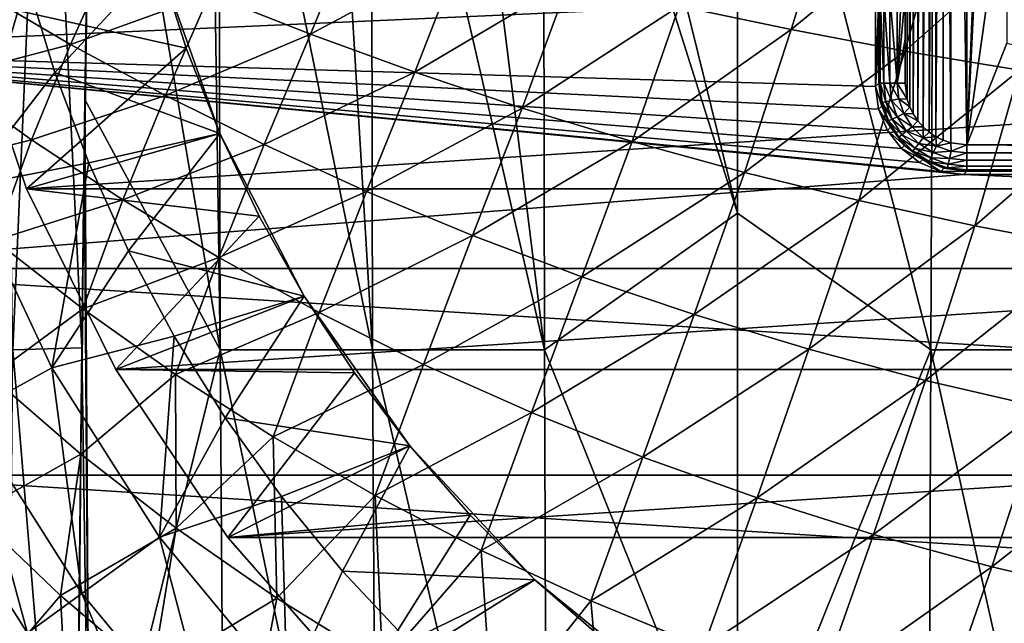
# Model space of a CAD drawing. Header units: metres. Extents: x -59 to 113, y -107 to 107.
# Tile 38 of 192: x -16.26 to -5.08, y -11.64 to -4.78. Entities that reach past the tile are written whole.
import ezdxf

# ---------------------------------------------------------------- set-up
doc = ezdxf.new("R2010")
doc.units = ezdxf.units.M
doc.layers.add('solid_20_382_333_XXX', color=7, linetype='CONTINUOUS')

msp = doc.modelspace()

# ---------------------------------------------------------------- linework, layer by layer
at = {"layer": 'solid_20_382_333_XXX'}
for points in [[(-5.77121, 6.152722, 12.5), (-5.771224, -6.152717, 12.5), (-5.854237, -6.112019, 12.5)], [(-5.854224, 6.112026, 12.5), (-5.77121, 6.152722, 12.5), (-5.854237, -6.112019, 12.5)], [(-5.77121, 6.152722, 12.5), (-5.683993, -6.182003, 12.5), (-5.771224, -6.152717, 12.5)], [(-5.77121, 6.152722, 12.5), (-5.683978, 6.182007, 12.5), (-5.683993, -6.182003, 12.5)], [(-5.683978, 6.182007, 12.5), (-5.505294, -6.205191, 12.5), (-5.683993, -6.182003, 12.5)], [(-5.683978, 6.182007, 12.5), (-5.505278, 6.20519, 12.5), (-5.505294, -6.205191, 12.5)], [(-5.05, 5.05, 12.5), (-5.505294, -6.205191, 12.5), (-5.505278, 6.20519, 12.5)], [(-5.931063, 6.060812, 12.5), (-5.931073, -6.060803, 12.5), (-6.000215, -6.000204, 12.5)], [(-6.000205, 6.000213, 12.5), (-5.931063, 6.060812, 12.5), (-6.000215, -6.000204, 12.5)], [(-5.854224, 6.112026, 12.5), (-5.854237, -6.112019, 12.5), (-5.931073, -6.060803, 12.5)], [(-5.931063, 6.060812, 12.5), (-5.854224, 6.112026, 12.5), (-5.931073, -6.060803, 12.5)], [(-6.060804, 5.931072, 12.5), (-6.060813, -5.931061, 12.5), (-6.112027, -5.854222, 12.5)], [(-6.112019, 5.854235, 12.5), (-6.060804, 5.931072, 12.5), (-6.112027, -5.854222, 12.5)], [(-6.000205, 6.000213, 12.5), (-6.000215, -6.000204, 12.5), (-6.060813, -5.931061, 12.5)], [(-6.060804, 5.931072, 12.5), (-6.000205, 6.000213, 12.5), (-6.060813, -5.931061, 12.5)], [(-6.112019, 5.854235, 12.5), (-6.112027, -5.854222, 12.5), (-6.152724, -5.771208, 12.5)], [(-6.152718, 5.771223, 12.5), (-6.112019, 5.854235, 12.5), (-6.152724, -5.771208, 12.5)], [(-6.152718, 5.771223, 12.5), (-6.152724, -5.771208, 12.5), (-6.182008, -5.683976, 12.5)], [(-6.182004, 5.683991, 12.5), (-6.152718, 5.771223, 12.5), (-6.182008, -5.683976, 12.5)], [(-6.182004, 5.683991, 12.5), (-6.182008, -5.683976, 12.5), (-6.205192, -5.505272, 12.5)], [(-6.205191, -5.005143, 12.5), (-6.182004, 5.683991, 12.5), (-6.205192, -5.505272, 12.5)], [(-6.205191, -5.005143, 12.5), (-6.205192, -4.505012, 12.5), (-6.182004, 5.683991, 12.5)], [(-5.05, 3, 12.5), (-5.505294, -6.205191, 12.5), (-5.05, 5.05, 12.5)], [(-5.05, 3, 12.5), (-5.05, -3, 12.5), (-5.505294, -6.205191, 12.5)], [(-16.338657, -8.532267, -61.674107), (-16.463892, 0, -61.696369), (-15.967538, 0, -61.711952)], [(-16.338657, -8.532267, -61.674107), (-15.967538, 0, -61.711952), (-15.555607, -8.50828, -61.696156)], [(-15.555607, -8.50828, -61.696156), (-15.967538, 0, -61.711952), (-15.433017, 0, -61.723984)], [(-14.104963, 0, -61.740669), (-13.983045, -8.532273, -61.717365), (-15.433017, 0, -61.723984)], [(-14.104963, 0, -61.740669), (-14.001513, 0, -61.741474), (-13.983045, -8.532273, -61.717365)], [(-12.254112, -8.532273, -61.72541), (-13.983045, -8.532273, -61.717365), (-14.001513, 0, -61.741474)], [(-12.764814, 0, -61.747753), (-12.254112, -8.532273, -61.72541), (-14.001513, 0, -61.741474)], [(-11.360859, 0, -61.750019), (-10.315187, 0, -61.750084), (-10.301361, -8.532273, -61.726738)], [(-10.315187, 0, -61.750084), (-8.107568, -6.982143, -61.733814), (-10.301361, -8.532273, -61.726738)], [(-9.832092, 0, -61.749924), (-8.107568, -6.982143, -61.733814), (-10.315187, 0, -61.750084)], [(-9.832092, 0, -61.749924), (-8.107568, 0, -61.749428), (-8.107568, -6.982143, -61.733814)], [(-8.107568, 0, -61.749428), (-5.876567, 0, -61.750092), (-5.91381, -8.532315, -61.726742)], [(-3.961087, -8.532315, -61.725414), (-5.91381, -8.532315, -61.726742), (-5.876567, 0, -61.750092)], [(-4.140665, 0, -61.749313), (-3.961087, -8.532315, -61.725414), (-5.876567, 0, -61.750092)], [(-15.52731, -6.234774, -61.7085), (-15.555607, -8.50828, -61.696156), (-15.433017, 0, -61.723984)], [(-15.433017, 0, -61.723984), (-15.520046, -5.68883, -61.71093), (-15.52731, -6.234774, -61.7085)], [(-13.983045, -8.532273, -61.717365), (-15.520046, -5.68883, -61.71093), (-15.433017, 0, -61.723984)], [(-12.764814, 0, -61.747753), (-12.268121, 0, -61.748974), (-12.254112, -8.532273, -61.72541)], [(-10.301361, -8.532273, -61.726738), (-12.254112, -8.532273, -61.72541), (-12.268121, 0, -61.748974)], [(-11.360859, 0, -61.750019), (-10.301361, -8.532273, -61.726738), (-12.268121, 0, -61.748974)], [(-8.107568, -6.982143, -61.733814), (-8.107568, 0, -61.749428), (-5.91381, -8.532315, -61.726742)], [(-6.540147, -4.539995, 14.8), (-20.015909, -5.139401, 14.8), (-20.502197, -2.590372, 14.8)], [(-5.05, -3, 12.5), (-5.05, -5.05, 12.5), (-5.505294, -6.205191, 12.5)], [(-6.992174, -3.269438, 31.69792), (-8.769865, -4.629518, 31.619905), (-7.498538, -4.896378, 31.663202)], [(-5.722177, -3.433083, 31.740891), (-6.992174, -3.269438, 31.69792), (-7.498538, -4.896378, 31.663202)], [(-5.722177, -3.433083, 31.740891), (-7.498538, -4.896378, 31.663202), (-6.209464, -5.139334, 31.705448)], [(-4.442761, -3.579617, 31.782566), (-5.722177, -3.433083, 31.740891), (-6.209464, -5.139334, 31.705448)], [(-4.442761, -3.579617, 31.782566), (-6.209464, -5.139334, 31.705448), (-4.906398, -5.357152, 31.746496)], [(-12.443221, -3.70004, 31.485212), (-14.103803, -4.493545, 31.407839), (-12.956266, -4.947192, 31.451195)], [(-11.244766, -4.029343, 31.530762), (-12.443221, -3.70004, 31.485212), (-12.956266, -4.947192, 31.451195)], [(-15.213314, -4.021786, 31.364426), (-16.709219, -4.463795, 31.293194), (-15.681209, -5.063602, 31.332664)], [(-14.103803, -4.493545, 31.407839), (-15.213314, -4.021786, 31.364426), (-15.681209, -5.063602, 31.332664)], [(-16.917538, -4.53318, 8.4), (-14.684482, -4.114427, 11.098559), (-14.369514, -5.106817, 11.098559)], [(-14.684441, -4.114564, 13), (-16.179415, -4.33463, 13), (-15.861156, -5.383883, 13)], [(-13.987408, -6.075758, 13), (-14.684441, -4.114564, 13), (-15.861156, -5.383883, 13)], [(-14.369514, -5.106817, 11.098559), (-14.684482, -4.114427, 11.098559), (-14.684441, -4.114564, 13)], [(-14.369514, -5.106817, 11.098559), (-14.684441, -4.114564, 13), (-13.987408, -6.075758, 13)], [(-11.244766, -4.029343, 31.530762), (-12.956266, -4.947192, 31.451195), (-11.772739, -5.379479, 31.49432)], [(-10.019692, -4.339987, 31.575708), (-11.244766, -4.029343, 31.530762), (-11.772739, -5.379479, 31.49432)], [(-17.568121, -4.510741, 10.636982), (-16.864243, -6.677048, 10.636982), (-16.179415, -4.33463, 13)], [(-16.864243, -6.677048, 10.636982), (-15.861156, -5.383883, 13), (-16.179415, -4.33463, 13)], [(-10.019692, -4.339987, 31.575708), (-11.772739, -5.379479, 31.49432), (-10.555257, -5.787162, 31.537046)], [(-8.769865, -4.629518, 31.619905), (-10.019692, -4.339987, 31.575708), (-10.555257, -5.787162, 31.537046)], [(-15.681209, -5.063602, 31.332664), (-16.709219, -4.463795, 31.293194), (-17.11059, -5.439447, 31.263573)], [(-6.540147, -5.540299, 14.8), (-20.015909, -5.139401, 14.8), (-6.540147, -4.539995, 14.8)], [(-16.181108, -6.702573, 8.4), (-16.917538, -4.53318, 8.4), (-14.369514, -5.106817, 11.098559)], [(16.917538, -4.53318, 8.4), (-16.917538, -4.53318, 8.4), (-16.181108, -6.702573, 8.4)], [(16.917538, -4.53318, 8.4), (-16.181108, -6.702573, 8.4), (16.181108, -6.702573, 8.4)], [(-14.103803, -4.493545, 31.407839), (-15.681209, -5.063602, 31.332664), (-14.605564, -5.644346, 31.37244)], [(-12.956266, -4.947192, 31.451195), (-14.103803, -4.493545, 31.407839), (-14.605564, -5.644346, 31.37244)], [(-6.540147, -5.540299, 14.8), (-6.505145, -4.504993, 12.794765), (-6.505145, -5.005145, 12.794765)], [(-6.540147, -5.540299, 14.8), (-6.540147, -4.539995, 14.8), (-6.505145, -4.504993, 12.794765)], [(-6.500731, -4.504993, 12.748462), (-6.489275, -5.505293, 12.703585), (-6.505145, -5.505298, 12.794765)], [(-6.505145, -5.005145, 12.794765), (-6.500731, -4.504993, 12.748462), (-6.505145, -5.505298, 12.794765)], [(-6.505145, -5.005145, 12.794765), (-6.505145, -4.504993, 12.794765), (-6.500731, -4.504993, 12.748462)], [(-6.500731, -4.504993, 12.748462), (-6.489192, -4.504993, 12.703337), (-6.489275, -5.505293, 12.703585)], [(-6.489192, -4.504993, 12.703337), (-6.446146, -5.505295, 12.621282), (-6.489275, -5.505293, 12.703585)], [(-6.489192, -4.504993, 12.703337), (-6.446032, -4.504993, 12.621127), (-6.446146, -5.505295, 12.621282)], [(-6.446032, -4.504993, 12.621127), (-6.379902, -5.505299, 12.556124), (-6.446146, -5.505295, 12.621282)], [(-6.446032, -4.504993, 12.621127), (-6.379847, -4.504993, 12.556083), (-6.379902, -5.505299, 12.556124)], [(-6.379847, -4.504993, 12.556083), (-6.296898, -5.505302, 12.51436), (-6.379902, -5.505299, 12.556124)], [(-6.379847, -4.504993, 12.556083), (-6.296884, -4.504993, 12.514357), (-6.296898, -5.505302, 12.51436)], [(-6.251562, -4.504993, 12.503606), (-6.205192, -4.505012, 12.5), (-6.296898, -5.505302, 12.51436)], [(-6.296884, -4.504993, 12.514357), (-6.251562, -4.504993, 12.503606), (-6.296898, -5.505302, 12.51436)], [(-6.296898, -5.505302, 12.51436), (-6.205192, -4.505012, 12.5), (-6.205191, -5.005143, 12.5)], [(-8.769865, -4.629518, 31.619905), (-10.555257, -5.787162, 31.537046), (-9.306197, -6.167216, 31.579197)], [(-7.498538, -4.896378, 31.663202), (-8.769865, -4.629518, 31.619905), (-9.306197, -6.167216, 31.579197)], [(-7.498538, -4.896378, 31.663202), (-9.306197, -6.167216, 31.579197), (-8.029617, -6.517726, 31.620602)], [(-6.209464, -5.139334, 31.705448), (-7.498538, -4.896378, 31.663202), (-8.029617, -6.517726, 31.620602)], [(-12.956266, -4.947192, 31.451195), (-14.605564, -5.644346, 31.37244), (-13.48466, -6.202256, 31.412338)], [(-11.772739, -5.379479, 31.49432), (-12.956266, -4.947192, 31.451195), (-13.48466, -6.202256, 31.412338)], [(-6.540147, -5.540299, 14.8), (-6.505145, -5.005145, 12.794765), (-6.505145, -5.505298, 12.794765)], [(-6.296898, -5.505302, 12.51436), (-6.205191, -5.005143, 12.5), (-6.205192, -5.505272, 12.5)], [(-5.540299, -6.540147, 14.8), (-19.214075, -7.607193, 14.8), (-20.015909, -5.139401, 14.8)], [(-6.506042, -5.799235, 14.8), (-20.015909, -5.139401, 14.8), (-6.540147, -5.540299, 14.8)], [(-6.406137, -6.040351, 14.8), (-20.015909, -5.139401, 14.8), (-6.506042, -5.799235, 14.8)], [(-6.247313, -6.247313, 14.8), (-20.015909, -5.139401, 14.8), (-6.406137, -6.040351, 14.8)], [(-6.040351, -6.406137, 14.8), (-20.015909, -5.139401, 14.8), (-6.247313, -6.247313, 14.8)], [(-5.799235, -6.506042, 14.8), (-20.015909, -5.139401, 14.8), (-6.040351, -6.406137, 14.8)], [(-5.540299, -6.540147, 14.8), (-20.015909, -5.139401, 14.8), (-5.799235, -6.506042, 14.8)], [(-15.681209, -5.063602, 31.332664), (-17.11059, -5.439447, 31.263573), (-16.126129, -6.14618, 31.2985)], [(-16.181108, -6.702573, 8.4), (-14.369514, -5.106817, 11.098559), (-13.987445, -6.075679, 11.098559)], [(-14.605564, -5.644346, 31.37244), (-15.681209, -5.063602, 31.332664), (-16.126129, -6.14618, 31.2985)], [(-13.987445, -6.075679, 11.098559), (-14.369514, -5.106817, 11.098559), (-13.987408, -6.075758, 13)], [(-6.209464, -5.139334, 31.705448), (-8.029617, -6.517726, 31.620602), (-6.730092, -6.83711, 31.661087)], [(-4.906398, -5.357152, 31.746496), (-6.209464, -5.139334, 31.705448), (-6.730092, -6.83711, 31.661087)], [(-5.05, -5.05, 12.5), (-0.000008, -6.205191, 12.5), (-5.505294, -6.205191, 12.5)], [(-4.906398, -5.357152, 31.746496), (-6.730092, -6.83711, 31.661087), (-5.412194, -7.12379, 31.700478)], [(-3.593094, -5.548601, 31.786194), (-4.906398, -5.357152, 31.746496), (-5.412194, -7.12379, 31.700478)], [(-16.126129, -6.14618, 31.2985), (-17.11059, -5.439447, 31.263573), (-17.482454, -6.485315, 31.231781)], [(-16.864243, -6.677048, 10.636982), (-15.474967, -6.409981, 13), (-15.861156, -5.383883, 13)], [(-13.987408, -6.075758, 13), (-15.861156, -5.383883, 13), (-15.474967, -6.409981, 13)], [(-11.772739, -5.379479, 31.49432), (-13.48466, -6.202256, 31.412338), (-12.320872, -6.733563, 31.452177)], [(-10.555257, -5.787162, 31.537046), (-11.772739, -5.379479, 31.49432), (-12.320872, -6.733563, 31.452177)], [(-6.540147, -5.540299, 14.8), (-6.505145, -5.505298, 12.794765), (-6.471062, -5.764063, 12.793589)], [(-6.506042, -5.799235, 14.8), (-6.540147, -5.540299, 14.8), (-6.471062, -5.764063, 12.793589)], [(-6.489275, -5.505293, 12.703585), (-6.464614, -5.724254, 12.703585), (-6.505145, -5.505298, 12.794765)], [(-6.464614, -5.724254, 12.703585), (-6.471062, -5.764063, 12.793589), (-6.505145, -5.505298, 12.794765)], [(-6.422566, -5.714658, 12.621282), (-6.464614, -5.724254, 12.703585), (-6.489275, -5.505293, 12.703585)], [(-6.422566, -5.714658, 12.621282), (-6.489275, -5.505293, 12.703585), (-6.446146, -5.505295, 12.621282)], [(-6.357982, -5.699919, 12.556123), (-6.422566, -5.714658, 12.621282), (-6.446146, -5.505295, 12.621282)], [(-6.357982, -5.699919, 12.556123), (-6.446146, -5.505295, 12.621282), (-6.379902, -5.505299, 12.556124)], [(-6.379902, -5.505299, 12.556124), (-6.296898, -5.505302, 12.51436), (-6.277058, -5.681452, 12.51436)], [(-6.357982, -5.699919, 12.556123), (-6.379902, -5.505299, 12.556124), (-6.277058, -5.681452, 12.51436)], [(-6.296898, -5.505302, 12.51436), (-6.205192, -5.505272, 12.5), (-6.182008, -5.683976, 12.5)], [(-6.277058, -5.681452, 12.51436), (-6.296898, -5.505302, 12.51436), (-6.182008, -5.683976, 12.5)], [(-3.593094, -5.548601, 31.786194), (-5.412194, -7.12379, 31.700478), (-4.080497, -7.376185, 31.738602)], [(-14.605564, -5.644346, 31.37244), (-16.126129, -6.14618, 31.2985), (-15.087745, -6.829473, 31.333838)], [(-15.52731, -6.234774, -61.7085), (-15.520046, -5.68883, -61.71093), (-15.465372, -14.54419, -61.64959)], [(-13.983045, -8.532273, -61.717365), (-15.465372, -14.54419, -61.64959), (-15.520046, -5.68883, -61.71093)], [(-13.48466, -6.202256, 31.412338), (-14.605564, -5.644346, 31.37244), (-15.087745, -6.829473, 31.333838)], [(-6.357982, -5.699919, 12.556123), (-6.293301, -5.884782, 12.556123), (-6.422566, -5.714658, 12.621282)], [(-6.357982, -5.699919, 12.556123), (-6.277058, -5.681452, 12.51436), (-6.218515, -5.848769, 12.51436)], [(-6.357982, -5.699919, 12.556123), (-6.218515, -5.848769, 12.51436), (-6.293301, -5.884782, 12.556123)], [(-6.277058, -5.681452, 12.51436), (-6.182008, -5.683976, 12.5), (-6.152724, -5.771208, 12.5)], [(-6.218515, -5.848769, 12.51436), (-6.277058, -5.681452, 12.51436), (-6.152724, -5.771208, 12.5)], [(-10.555257, -5.787162, 31.537046), (-12.320872, -6.733563, 31.452177), (-11.116575, -7.234496, 31.491772)], [(-9.306197, -6.167216, 31.579197), (-10.555257, -5.787162, 31.537046), (-11.116575, -7.234496, 31.491772)], [(-6.506042, -5.799235, 14.8), (-6.471062, -5.764063, 12.793589), (-6.371172, -6.005204, 12.792849)], [(-6.406137, -6.040351, 14.8), (-6.506042, -5.799235, 14.8), (-6.371172, -6.005204, 12.792849)], [(-6.464614, -5.724254, 12.703585), (-6.391844, -5.932235, 12.703585), (-6.471062, -5.764063, 12.793589)], [(-6.391844, -5.932235, 12.703585), (-6.371172, -6.005204, 12.792849), (-6.471062, -5.764063, 12.793589)], [(-6.422566, -5.714658, 12.621282), (-6.352986, -5.913523, 12.621282), (-6.464614, -5.724254, 12.703585)], [(-6.352986, -5.913523, 12.621282), (-6.391844, -5.932235, 12.703585), (-6.464614, -5.724254, 12.703585)], [(-6.293301, -5.884782, 12.556123), (-6.352986, -5.913523, 12.621282), (-6.422566, -5.714658, 12.621282)], [(-6.218515, -5.848769, 12.51436), (-6.152724, -5.771208, 12.5), (-6.112027, -5.854222, 12.5)], [(-6.352986, -5.913523, 12.621282), (-6.240896, -6.091918, 12.621282), (-6.391844, -5.932235, 12.703585)], [(-6.293301, -5.884782, 12.556123), (-6.189104, -6.050616, 12.556123), (-6.352986, -5.913523, 12.621282)], [(-6.189104, -6.050616, 12.556123), (-6.240896, -6.091918, 12.621282), (-6.352986, -5.913523, 12.621282)], [(-6.293301, -5.884782, 12.556123), (-6.218515, -5.848769, 12.51436), (-6.124208, -5.998863, 12.51436)], [(-6.293301, -5.884782, 12.556123), (-6.124208, -5.998863, 12.51436), (-6.189104, -6.050616, 12.556123)], [(-6.218515, -5.848769, 12.51436), (-6.112027, -5.854222, 12.5), (-6.060813, -5.931061, 12.5)], [(-6.124208, -5.998863, 12.51436), (-6.218515, -5.848769, 12.51436), (-6.060813, -5.931061, 12.5)], [(-6.406137, -6.040351, 14.8), (-6.371172, -6.005204, 12.792849), (-6.212277, -6.212277, 12.792597)], [(-6.391844, -5.932235, 12.703585), (-6.274616, -6.118808, 12.703585), (-6.371172, -6.005204, 12.792849)], [(-6.240896, -6.091918, 12.621282), (-6.274616, -6.118808, 12.703585), (-6.391844, -5.932235, 12.703585)], [(-6.274616, -6.118808, 12.703585), (-6.212277, -6.212277, 12.792597), (-6.371172, -6.005204, 12.792849)], [(-6.189104, -6.050616, 12.556123), (-6.124208, -5.998863, 12.51436), (-5.998864, -6.124207, 12.51436)], [(-6.124208, -5.998863, 12.51436), (-6.060813, -5.931061, 12.5), (-6.000215, -6.000204, 12.5)], [(-5.998864, -6.124207, 12.51436), (-6.124208, -5.998863, 12.51436), (-6.000215, -6.000204, 12.5)], [(-5.998864, -6.124207, 12.51436), (-6.000215, -6.000204, 12.5), (-5.931073, -6.060803, 12.5)], [(-16.126129, -6.14618, 31.2985), (-17.482454, -6.485315, 31.231781), (-16.542738, -7.290478, 31.261465)], [(-15.087745, -6.829473, 31.333838), (-16.126129, -6.14618, 31.2985), (-16.542738, -7.290478, 31.261465)], [(-16.181108, -6.702573, 8.4), (-13.987445, -6.075679, 11.098559), (-13.540301, -7.015893, 11.098559)], [(-13.987408, -6.075758, 13), (-15.474967, -6.409981, 13), (-15.022461, -7.408651, 13)], [(-13.029846, -7.923733, 13), (-13.987408, -6.075758, 13), (-15.022461, -7.408651, 13)], [(-13.540301, -7.015893, 11.098559), (-13.987445, -6.075679, 11.098559), (-13.987408, -6.075758, 13)], [(-13.540301, -7.015893, 11.098559), (-13.987408, -6.075758, 13), (-13.029846, -7.923733, 13)], [(-6.247313, -6.247313, 14.8), (-6.406137, -6.040351, 14.8), (-6.212277, -6.212277, 12.792597)], [(-6.240896, -6.091918, 12.621282), (-6.091918, -6.240896, 12.621282), (-6.274616, -6.118808, 12.703585)], [(-6.274616, -6.118808, 12.703585), (-6.118809, -6.274616, 12.703585), (-6.212277, -6.212277, 12.792597)], [(-6.091918, -6.240896, 12.621282), (-6.118809, -6.274616, 12.703585), (-6.274616, -6.118808, 12.703585)], [(-6.189104, -6.050616, 12.556123), (-6.050616, -6.189104, 12.556123), (-6.240896, -6.091918, 12.621282)], [(-6.050616, -6.189104, 12.556123), (-6.091918, -6.240896, 12.621282), (-6.240896, -6.091918, 12.621282)], [(-6.189104, -6.050616, 12.556123), (-5.998864, -6.124207, 12.51436), (-6.050616, -6.189104, 12.556123)], [(-6.050616, -6.189104, 12.556123), (-5.998864, -6.124207, 12.51436), (-5.84877, -6.218515, 12.51436)], [(-5.998864, -6.124207, 12.51436), (-5.931073, -6.060803, 12.5), (-5.854237, -6.112019, 12.5)], [(-5.84877, -6.218515, 12.51436), (-5.998864, -6.124207, 12.51436), (-5.854237, -6.112019, 12.5)], [(-5.84877, -6.218515, 12.51436), (-5.854237, -6.112019, 12.5), (-5.771224, -6.152717, 12.5)], [(-15.555607, -8.50828, -61.696156), (-15.52731, -6.234774, -61.7085), (-15.465372, -14.54419, -61.64959)], [(-13.48466, -6.202256, 31.412338), (-15.087745, -6.829473, 31.333838), (-13.998069, -7.485172, 31.369408)], [(-12.320872, -6.733563, 31.452177), (-13.48466, -6.202256, 31.412338), (-13.998069, -7.485172, 31.369408)], [(-9.306197, -6.167216, 31.579197), (-11.116575, -7.234496, 31.491772), (-9.874606, -7.701593, 31.530939)], [(-8.029617, -6.517726, 31.620602), (-9.306197, -6.167216, 31.579197), (-9.874606, -7.701593, 31.530939)], [(-6.247313, -6.247313, 14.8), (-6.212277, -6.212277, 12.792597), (-6.005204, -6.371171, 12.792849)], [(-6.040351, -6.406137, 14.8), (-6.247313, -6.247313, 14.8), (-6.005204, -6.371171, 12.792849)], [(-6.118809, -6.274616, 12.703585), (-6.005204, -6.371171, 12.792849), (-6.212277, -6.212277, 12.792597)], [(-6.091918, -6.240896, 12.621282), (-5.913524, -6.352985, 12.621282), (-6.118809, -6.274616, 12.703585)], [(-6.050616, -6.189104, 12.556123), (-5.884782, -6.293301, 12.556123), (-6.091918, -6.240896, 12.621282)], [(-5.884782, -6.293301, 12.556123), (-5.913524, -6.352985, 12.621282), (-6.091918, -6.240896, 12.621282)], [(-6.050616, -6.189104, 12.556123), (-5.84877, -6.218515, 12.51436), (-5.884782, -6.293301, 12.556123)], [(-5.884782, -6.293301, 12.556123), (-5.84877, -6.218515, 12.51436), (-5.681452, -6.277058, 12.51436)], [(-5.84877, -6.218515, 12.51436), (-5.771224, -6.152717, 12.5), (-5.683993, -6.182003, 12.5)], [(-5.681452, -6.277058, 12.51436), (-5.84877, -6.218515, 12.51436), (-5.683993, -6.182003, 12.5)], [(-5.681452, -6.277058, 12.51436), (-5.683993, -6.182003, 12.5), (-5.505294, -6.205191, 12.5)], [(-5.505303, -6.296898, 12.51436), (-5.681452, -6.277058, 12.51436), (-5.505294, -6.205191, 12.5)], [(5.505302, -6.296898, 12.51436), (-5.505303, -6.296898, 12.51436), (-5.505294, -6.205191, 12.5)], [(5.505302, -6.296898, 12.51436), (-5.505294, -6.205191, 12.5), (-0.000008, -6.205191, 12.5)], [(-6.118809, -6.274616, 12.703585), (-5.932236, -6.391844, 12.703585), (-6.005204, -6.371171, 12.792849)], [(-5.913524, -6.352985, 12.621282), (-5.932236, -6.391844, 12.703585), (-6.118809, -6.274616, 12.703585)], [(-5.799235, -6.506042, 14.8), (-6.040351, -6.406137, 14.8), (-6.005204, -6.371171, 12.792849)], [(-5.932236, -6.391844, 12.703585), (-5.764064, -6.471062, 12.793589), (-6.005204, -6.371171, 12.792849)], [(-5.799235, -6.506042, 14.8), (-6.005204, -6.371171, 12.792849), (-5.764064, -6.471062, 12.793589)], [(-5.913524, -6.352985, 12.621282), (-5.714659, -6.422566, 12.621282), (-5.932236, -6.391844, 12.703585)], [(-5.884782, -6.293301, 12.556123), (-5.69992, -6.357982, 12.556123), (-5.913524, -6.352985, 12.621282)], [(-5.69992, -6.357982, 12.556123), (-5.714659, -6.422566, 12.621282), (-5.913524, -6.352985, 12.621282)], [(-5.884782, -6.293301, 12.556123), (-5.681452, -6.277058, 12.51436), (-5.69992, -6.357982, 12.556123)], [(-5.69992, -6.357982, 12.556123), (-5.505299, -6.379903, 12.556124), (-5.714659, -6.422566, 12.621282)], [(-5.69992, -6.357982, 12.556123), (-5.681452, -6.277058, 12.51436), (-5.505303, -6.296898, 12.51436)], [(-5.69992, -6.357982, 12.556123), (-5.505303, -6.296898, 12.51436), (-5.505299, -6.379903, 12.556124)], [(5.505298, -6.379902, 12.556124), (-5.505299, -6.379903, 12.556124), (-5.505303, -6.296898, 12.51436)], [(5.505302, -6.296898, 12.51436), (5.505298, -6.379902, 12.556124), (-5.505303, -6.296898, 12.51436)], [(-16.864243, -6.677048, 10.636982), (-15.894403, -8.738053, 10.636982), (-15.474967, -6.409981, 13)], [(-15.894403, -8.738053, 10.636982), (-15.022461, -7.408651, 13), (-15.474967, -6.409981, 13)], [(-5.932236, -6.391844, 12.703585), (-5.724254, -6.464614, 12.703585), (-5.764064, -6.471062, 12.793589)], [(-5.714659, -6.422566, 12.621282), (-5.724254, -6.464614, 12.703585), (-5.932236, -6.391844, 12.703585)], [(-5.799235, -6.506042, 14.8), (-5.764064, -6.471062, 12.793589), (-5.505298, -6.505145, 12.794765)], [(-5.724254, -6.464614, 12.703585), (-5.505294, -6.489275, 12.703585), (-5.764064, -6.471062, 12.793589)], [(-5.505294, -6.489275, 12.703585), (-5.505298, -6.505145, 12.794765), (-5.764064, -6.471062, 12.793589)], [(-5.714659, -6.422566, 12.621282), (-5.505296, -6.446147, 12.621282), (-5.724254, -6.464614, 12.703585)], [(-5.505296, -6.446147, 12.621282), (-5.505294, -6.489275, 12.703585), (-5.724254, -6.464614, 12.703585)], [(-5.505299, -6.379903, 12.556124), (-5.505296, -6.446147, 12.621282), (-5.714659, -6.422566, 12.621282)], [(5.505298, -6.379902, 12.556124), (5.505295, -6.446147, 12.621282), (-5.505299, -6.379903, 12.556124)], [(5.505295, -6.446147, 12.621282), (-5.505296, -6.446147, 12.621282), (-5.505299, -6.379903, 12.556124)], [(5.505293, -6.489275, 12.703585), (-5.505294, -6.489275, 12.703585), (-5.505296, -6.446147, 12.621282)], [(5.505295, -6.446147, 12.621282), (5.505293, -6.489275, 12.703585), (-5.505296, -6.446147, 12.621282)], [(-5.540299, -6.540147, 14.8), (19.214075, -7.607193, 14.8), (-19.214075, -7.607193, 14.8)], [(-8.029617, -6.517726, 31.620602), (-9.874606, -7.701593, 31.530939), (-8.599669, -8.132645, 31.569496)], [(-6.730092, -6.83711, 31.661087), (-8.029617, -6.517726, 31.620602), (-8.599669, -8.132645, 31.569496)], [(-5.540299, -6.540147, 14.8), (-5.799235, -6.506042, 14.8), (-5.505298, -6.505145, 12.794765)], [(5.505298, -6.505145, 12.794765), (-5.540299, -6.540147, 14.8), (-5.505298, -6.505145, 12.794765)], [(5.505298, -6.505145, 12.794765), (5.540299, -6.540147, 14.8), (-5.540299, -6.540147, 14.8)], [(5.540299, -6.540147, 14.8), (19.214075, -7.607193, 14.8), (-5.540299, -6.540147, 14.8)], [(5.505298, -6.505145, 12.794765), (-5.505298, -6.505145, 12.794765), (-5.505294, -6.489275, 12.703585)], [(5.505293, -6.489275, 12.703585), (5.505298, -6.505145, 12.794765), (-5.505294, -6.489275, 12.703585)], [(-16.847075, -9.261789, 8.109305), (-15.894403, -8.738053, 10.636982), (-16.864243, -6.677048, 10.636982)], [(-15.167829, -8.757272, 8.4), (-16.181108, -6.702573, 8.4), (-13.540301, -7.015893, 11.098559)], [(16.181108, -6.702573, 8.4), (-16.181108, -6.702573, 8.4), (-15.167829, -8.757272, 8.4)], [(16.181108, -6.702573, 8.4), (-15.167829, -8.757272, 8.4), (15.167829, -8.757272, 8.4)], [(-12.320872, -6.733563, 31.452177), (-13.998069, -7.485172, 31.369408), (-12.859736, -8.109121, 31.405029)], [(-11.116575, -7.234496, 31.491772), (-12.320872, -6.733563, 31.452177), (-12.859736, -8.109121, 31.405029)], [(-15.087745, -6.829473, 31.333838), (-16.542738, -7.290478, 31.261465), (-15.544279, -8.067698, 31.29159)], [(-13.998069, -7.485172, 31.369408), (-15.087745, -6.829473, 31.333838), (-15.544279, -8.067698, 31.29159)], [(-6.730092, -6.83711, 31.661087), (-8.599669, -8.132645, 31.569496), (-7.296945, -8.525759, 31.607258)], [(-5.412194, -7.12379, 31.700478), (-6.730092, -6.83711, 31.661087), (-7.296945, -8.525759, 31.607258)], [(-15.167829, -8.757272, 8.4), (-13.540301, -7.015893, 11.098559), (-13.029836, -7.923755, 11.098559)], [(-13.029836, -7.923755, 11.098559), (-13.540301, -7.015893, 11.098559), (-13.029846, -7.923733, 13)], [(-10.301361, -8.532273, -61.726738), (-8.107568, -6.982143, -61.733814), (-8.107568, -13.986517, -61.686905)], [(-8.107568, -13.986517, -61.686905), (-8.107568, -6.982143, -61.733814), (-5.91381, -8.532315, -61.726742)], [(-5.412194, -7.12379, 31.700478), (-7.296945, -8.525759, 31.607258), (-5.971613, -8.879043, 31.644039)], [(-4.080497, -7.376185, 31.738602), (-5.412194, -7.12379, 31.700478), (-5.971613, -8.879043, 31.644039)], [(-11.116575, -7.234496, 31.491772), (-12.859736, -8.109121, 31.405029), (-11.675382, -8.697166, 31.440521)], [(-9.874606, -7.701593, 31.530939), (-11.116575, -7.234496, 31.491772), (-11.675382, -8.697166, 31.440521)], [(-15.544279, -8.067698, 31.29159), (-16.542738, -7.290478, 31.261465), (-16.587339, -8.836721, 31.229399)], [(-4.080497, -7.376185, 31.738602), (-5.971613, -8.879043, 31.644039), (-4.628855, -9.190604, 31.679659)], [(-15.894403, -8.738053, 10.636982), (-14.505624, -8.375523, 13), (-15.022461, -7.408651, 13)], [(-13.998069, -7.485172, 31.369408), (-15.544279, -8.067698, 31.29159), (-14.489881, -8.812585, 31.321987)], [(-13.029846, -7.923733, 13), (-15.022461, -7.408651, 13), (-14.505624, -8.375523, 13)], [(-12.859736, -8.109121, 31.405029), (-13.998069, -7.485172, 31.369408), (-14.489881, -8.812585, 31.321987)], [(-19.214075, -7.607193, 14.8), (19.214075, -7.607193, 14.8), (18.109209, -9.955235, 14.8)], [(-19.214075, -7.607193, 14.8), (18.109209, -9.955235, 14.8), (-18.109209, -9.955235, 14.8)], [(-9.874606, -7.701593, 31.530939), (-11.675382, -8.697166, 31.440521), (-10.448263, -9.245582, 31.475702)], [(-8.599669, -8.132645, 31.569496), (-9.874606, -7.701593, 31.530939), (-10.448263, -9.245582, 31.475702)], [(-15.167829, -8.757272, 8.4), (-13.029836, -7.923755, 11.098559), (-12.458858, -8.79428, 11.098559)], [(-13.029846, -7.923733, 13), (-14.505624, -8.375523, 13), (-13.926586, -9.306593, 13)], [(-11.829579, -9.624112, 13), (-13.029846, -7.923733, 13), (-13.926586, -9.306593, 13)], [(-13.029836, -7.923755, 11.098559), (-13.029846, -7.923733, 13), (-11.829579, -9.624112, 13)], [(-12.458858, -8.79428, 11.098559), (-13.029836, -7.923755, 11.098559), (-11.829579, -9.624112, 13)], [(-15.544279, -8.067698, 31.29159), (-16.587339, -8.836721, 31.229399), (-15.566064, -9.718902, 31.254711)], [(-14.489881, -8.812585, 31.321987), (-15.544279, -8.067698, 31.29159), (-15.566064, -9.718902, 31.254711)], [(-12.859736, -8.109121, 31.405029), (-14.489881, -8.812585, 31.321987), (-13.382343, -9.520751, 31.352491)], [(-11.675382, -8.697166, 31.440521), (-12.859736, -8.109121, 31.405029), (-13.382343, -9.520751, 31.352491)], [(-8.599669, -8.132645, 31.569496), (-10.448263, -9.245582, 31.475702), (-9.183558, -9.751958, 31.510391)], [(-7.296945, -8.525759, 31.607258), (-8.599669, -8.132645, 31.569496), (-9.183558, -9.751958, 31.510391)], [(-15.894403, -8.738053, 10.636982), (-14.6739, -10.661253, 10.636982), (-14.505624, -8.375523, 13)], [(-14.6739, -10.661253, 10.636982), (-13.926586, -9.306593, 13), (-14.505624, -8.375523, 13)], [(-16.338657, -8.532267, -61.674107), (-15.635527, -17.052629, -61.617813), (-16.40522, -17.073067, -61.591805)], [(-16.338657, -8.532267, -61.674107), (-15.555607, -8.50828, -61.696156), (-15.635527, -17.052629, -61.617813)], [(-15.635527, -17.052629, -61.617813), (-15.555607, -8.50828, -61.696156), (-15.599546, -12.675227, -61.664249)], [(-15.599546, -12.675227, -61.664249), (-15.555607, -8.50828, -61.696156), (-15.465372, -14.54419, -61.64959)], [(-13.983045, -8.532273, -61.717365), (-13.921459, -17.064547, -61.645508), (-15.465372, -14.54419, -61.64959)], [(-12.203124, -17.064547, -61.655029), (-13.921459, -17.064547, -61.645508), (-13.983045, -8.532273, -61.717365)], [(-12.254112, -8.532273, -61.72541), (-12.203124, -17.064547, -61.655029), (-13.983045, -8.532273, -61.717365)], [(-10.270121, -17.064547, -61.656952), (-12.203124, -17.064547, -61.655029), (-12.254112, -8.532273, -61.72541)], [(-10.301361, -8.532273, -61.726738), (-10.270121, -17.064547, -61.656952), (-12.254112, -8.532273, -61.72541)], [(-10.301361, -8.532273, -61.726738), (-8.107568, -13.986517, -61.686905), (-10.270121, -17.064547, -61.656952)], [(-7.296945, -8.525759, 31.607258), (-9.183558, -9.751958, 31.510391), (-7.886815, -10.214137, 31.544407)], [(-8.107568, -13.986517, -61.686905), (-5.91381, -8.532315, -61.726742), (-5.94505, -17.064617, -61.656952)], [(-5.971613, -8.879043, 31.644039), (-7.296945, -8.525759, 31.607258), (-7.886815, -10.214137, 31.544407)], [(-4.012075, -17.064617, -61.655029), (-5.94505, -17.064617, -61.656952), (-5.91381, -8.532315, -61.726742)], [(-4.012075, -17.064617, -61.655029), (-5.91381, -8.532315, -61.726742), (-3.961087, -8.532315, -61.725414)], [(-11.675382, -8.697166, 31.440521), (-13.382343, -9.520751, 31.352491), (-12.224476, -10.18781, 31.38294)], [(-10.448263, -9.245582, 31.475702), (-11.675382, -8.697166, 31.440521), (-12.224476, -10.18781, 31.38294)], [(-16.847075, -9.261789, 8.109305), (-15.553416, -11.300261, 8.109305), (-15.894403, -8.738053, 10.636982)], [(-15.553416, -11.300261, 8.109305), (-14.6739, -10.661253, 10.636982), (-15.894403, -8.738053, 10.636982)], [(-14.489881, -8.812585, 31.321987), (-15.566064, -9.718902, 31.254711), (-14.481887, -10.558974, 31.280243)], [(-13.895013, -10.662148, 8.4), (-15.167829, -8.757272, 8.4), (-12.458858, -8.79428, 11.098559)], [(15.167829, -8.757272, 8.4), (-15.167829, -8.757272, 8.4), (-13.895013, -10.662148, 8.4)], [(-13.382343, -9.520751, 31.352491), (-14.489881, -8.812585, 31.321987), (-14.481887, -10.558974, 31.280243)], [(15.167829, -8.757272, 8.4), (-13.895013, -10.662148, 8.4), (13.895013, -10.662148, 8.4)], [(-13.895013, -10.662148, 8.4), (-12.458858, -8.79428, 11.098559), (-11.829497, -9.624214, 11.098559)], [(-11.829497, -9.624214, 11.098559), (-12.458858, -8.79428, 11.098559), (-11.829579, -9.624112, 13)], [(-15.566064, -9.718902, 31.254711), (-16.587339, -8.836721, 31.229399), (-16.772718, -10.389697, 31.184504)], [(-5.971613, -8.879043, 31.644039), (-7.886815, -10.214137, 31.544407), (-6.56358, -10.629965, 31.577564)], [(-4.628855, -9.190604, 31.679659), (-5.971613, -8.879043, 31.644039), (-6.56358, -10.629965, 31.577564)], [(-17.515804, -9.629428, 5.465695), (-16.170795, -11.748815, 5.465695), (-16.847075, -9.261789, 8.109305)], [(-16.170795, -11.748815, 5.465695), (-15.553416, -11.300261, 8.109305), (-16.847075, -9.261789, 8.109305)], [(-10.448263, -9.245582, 31.475702), (-12.224476, -10.18781, 31.38294), (-11.019936, -10.809978, 31.413164)], [(-9.183558, -9.751958, 31.510391), (-10.448263, -9.245582, 31.475702), (-11.019936, -10.809978, 31.413164)], [(-4.628855, -9.190604, 31.679659), (-6.56358, -10.629965, 31.577564), (-5.219398, -10.997282, 31.609686)], [(-3.27385, -9.458552, 31.713928), (-4.628855, -9.190604, 31.679659), (-5.219398, -10.997282, 31.609686)], [(-14.6739, -10.661253, 10.636982), (-13.288041, -10.197571, 13), (-13.926586, -9.306593, 13)], [(-11.829579, -9.624112, 13), (-13.926586, -9.306593, 13), (-13.288041, -10.197571, 13)], [(-3.27385, -9.458552, 31.713928), (-5.219398, -10.997282, 31.609686), (-3.859817, -11.313934, 31.640589)], [(-13.382343, -9.520751, 31.352491), (-14.481887, -10.558974, 31.280243), (-13.338064, -11.351879, 31.305834)], [(-12.224476, -10.18781, 31.38294), (-13.382343, -9.520751, 31.352491), (-13.338064, -11.351879, 31.305834)], [(-17.515804, -9.629428, 5.465695), (-16.516376, -11.999895, 2.747503), (-16.170795, -11.748815, 5.465695)], [(-15.566064, -9.718902, 31.254711), (-16.772718, -10.389697, 31.184504), (-15.796103, -11.321302, 31.202665)], [(-14.481887, -10.558974, 31.280243), (-15.566064, -9.718902, 31.254711), (-15.796103, -11.321302, 31.202665)], [(-13.895013, -10.662148, 8.4), (-11.829497, -9.624214, 11.098559), (-11.145333, -10.408845, 11.098559)], [(-11.829579, -9.624112, 13), (-13.288041, -10.197571, 13), (-12.592618, -11.044837, 13)], [(-10.408939, -11.145245, 13), (-11.829579, -9.624112, 13), (-12.592618, -11.044837, 13)], [(-11.829497, -9.624214, 11.098559), (-11.829579, -9.624112, 13), (-10.408939, -11.145245, 13)], [(-11.145333, -10.408845, 11.098559), (-11.829497, -9.624214, 11.098559), (-10.408939, -11.145245, 13)], [(-9.183558, -9.751958, 31.510391), (-11.019936, -10.809978, 31.413164), (-9.774163, -11.384732, 31.443001)], [(-7.886815, -10.214137, 31.544407), (-9.183558, -9.751958, 31.510391), (-9.774163, -11.384732, 31.443001)], [(-18.109209, -9.955235, 14.8), (18.109209, -9.955235, 14.8), (16.718494, -12.146697, 14.8)], [(-18.109209, -9.955235, 14.8), (16.718494, -12.146697, 14.8), (-16.718494, -12.146697, 14.8)], [(-14.6739, -10.661253, 10.636982), (-13.221977, -12.416318, 10.636982), (-13.288041, -10.197571, 13)], [(-12.224476, -10.18781, 31.38294), (-13.338064, -11.351879, 31.305834), (-12.138223, -12.092831, 31.331329)], [(-13.221977, -12.416318, 10.636982), (-12.592618, -11.044837, 13), (-13.288041, -10.197571, 13)], [(-11.019936, -10.809978, 31.413164), (-12.224476, -10.18781, 31.38294), (-12.138223, -12.092831, 31.331329)], [(-7.886815, -10.214137, 31.544407), (-9.774163, -11.384732, 31.443001), (-8.492823, -11.909708, 31.472279)], [(-6.56358, -10.629965, 31.577564), (-7.886815, -10.214137, 31.544407), (-8.492823, -11.909708, 31.472279)], [(-15.796103, -11.321302, 31.202665), (-16.772718, -10.389697, 31.184504), (-16.688747, -12.363665, 31.132174)], [(-12.384489, -12.384552, 8.4), (-13.895013, -10.662148, 8.4), (-11.145333, -10.408845, 11.098559)], [(-12.384489, -12.384552, 8.4), (-11.145333, -10.408845, 11.098559), (-10.408808, -11.145368, 11.098559)], [(-10.408808, -11.145368, 11.098559), (-11.145333, -10.408845, 11.098559), (-10.408939, -11.145245, 13)], [(-14.481887, -10.558974, 31.280243), (-15.796103, -11.321302, 31.202665), (-14.757203, -12.206479, 31.22097)], [(-13.338064, -11.351879, 31.305834), (-14.481887, -10.558974, 31.280243), (-14.757203, -12.206479, 31.22097)], [(-15.553416, -11.300261, 8.109305), (-14.01447, -13.160521, 8.109305), (-14.6739, -10.661253, 10.636982)], [(-14.01447, -13.160521, 8.109305), (-13.221977, -12.416318, 10.636982), (-14.6739, -10.661253, 10.636982)], [(13.895013, -10.662148, 8.4), (-13.895013, -10.662148, 8.4), (-12.384489, -12.384552, 8.4)], [(13.895013, -10.662148, 8.4), (-12.384489, -12.384552, 8.4), (12.384489, -12.384552, 8.4)], [(-6.56358, -10.629965, 31.577564), (-8.492823, -11.909708, 31.472279), (-7.181581, -12.382542, 31.500834)], [(-5.219398, -10.997282, 31.609686), (-6.56358, -10.629965, 31.577564), (-7.181581, -12.382542, 31.500834)], [(-11.019936, -10.809978, 31.413164), (-12.138223, -12.092831, 31.331329), (-10.887972, -12.778502, 31.356567)], [(-9.774163, -11.384732, 31.443001), (-11.019936, -10.809978, 31.413164), (-10.887972, -12.778502, 31.356567)], [(-13.221977, -12.416318, 10.636982), (-11.842983, -11.845092, 13), (-12.592618, -11.044837, 13)], [(-10.408939, -11.145245, 13), (-12.592618, -11.044837, 13), (-11.842983, -11.845092, 13)], [(-5.219398, -10.997282, 31.609686), (-7.181581, -12.382542, 31.500834), (-5.846099, -12.800868, 31.5285)], [(-3.859817, -11.313934, 31.640589), (-5.219398, -10.997282, 31.609686), (-5.846099, -12.800868, 31.5285)], [(-12.384489, -12.384552, 8.4), (-10.408808, -11.145368, 11.098559), (-9.624198, -11.829511, 11.098559)], [(-8.794423, -12.458755, 13), (-10.408939, -11.145245, 13), (-11.842983, -11.845092, 13)], [(-10.408808, -11.145368, 11.098559), (-10.408939, -11.145245, 13), (-8.794423, -12.458755, 13)], [(-9.624198, -11.829511, 11.098559), (-10.408808, -11.145368, 11.098559), (-8.794423, -12.458755, 13)], [(-15.796103, -11.321302, 31.202665), (-16.688747, -12.363665, 31.132174), (-15.690043, -13.358465, 31.143265)], [(-16.170795, -11.748815, 5.465695), (-14.570762, -13.682915, 5.465695), (-15.553416, -11.300261, 8.109305)], [(-14.757203, -12.206479, 31.22097), (-15.796103, -11.321302, 31.202665), (-15.690043, -13.358465, 31.143265)], [(-14.570762, -13.682915, 5.465695), (-14.01447, -13.160521, 8.109305), (-15.553416, -11.300261, 8.109305)], [(-13.338064, -11.351879, 31.305834), (-14.757203, -12.206479, 31.22097), (-13.659133, -13.040459, 31.239304)], [(-12.138223, -12.092831, 31.331329), (-13.338064, -11.351879, 31.305834), (-13.659133, -13.040459, 31.239304)], [(-9.774163, -11.384732, 31.443001), (-10.887972, -12.778502, 31.356567), (-9.593583, -13.406054, 31.381393)], [(-8.492823, -11.909708, 31.472279), (-9.774163, -11.384732, 31.443001), (-9.593583, -13.406054, 31.381393)], [(-3.859817, -11.313934, 31.640589), (-5.846099, -12.800868, 31.5285), (-4.492044, -13.162324, 31.555109)]]:
    msp.add_3dface(points, dxfattribs=at)

doc.saveas('drawing.dxf')
